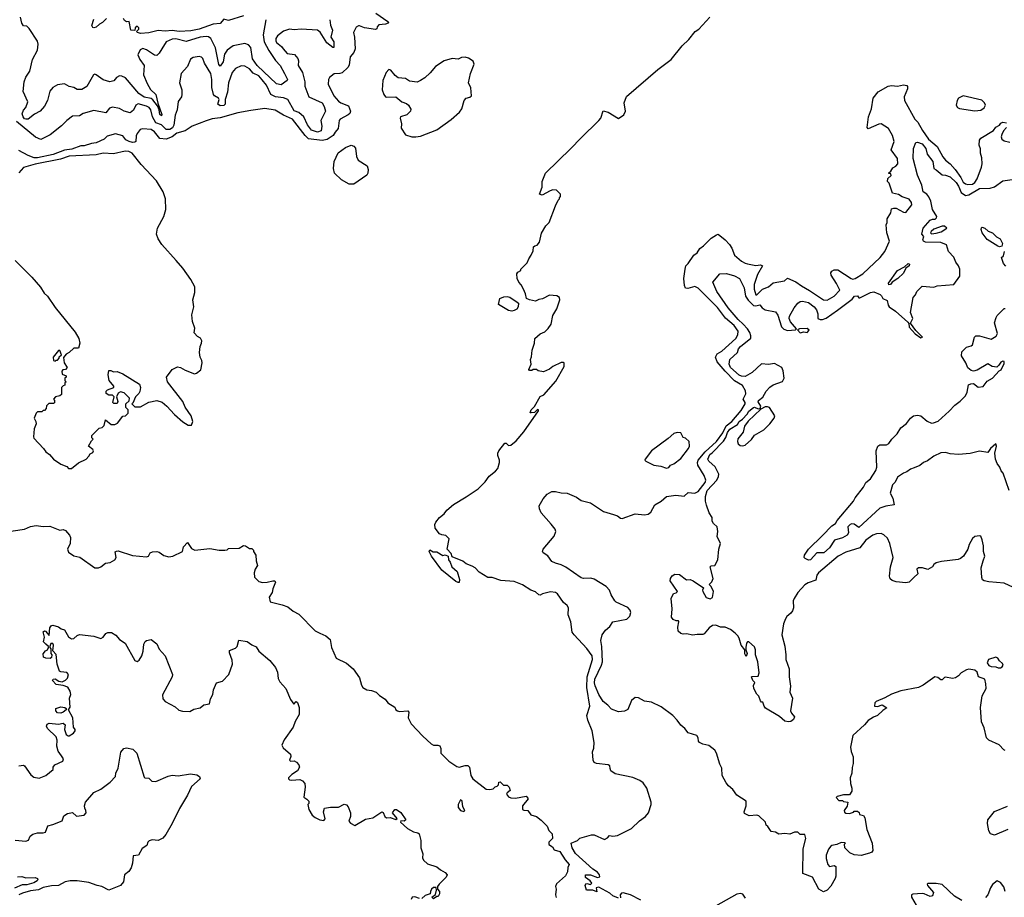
# Model space of a CAD drawing. Extents: x 1690054 to 1842981, y 782881 to 914114.
# Tile 234 of 256: x 1718574 to 1726977, y 850424 to 857915. Entities that reach past the tile are written whole.
import ezdxf

# ---------------------------------------------------------------- set-up
doc = ezdxf.new("R2010")
doc.units = 0

msp = doc.modelspace()

# ---------------------------------------------------------------- linework, layer by layer
at = {"layer": '0CON10XD'}
for points in [[(1721611.8, 857971.7), (1721715, 857900), (1721720, 857895), (1721717.5, 857885), (1721695, 857876.7), (1721638, 857872), (1721623.3, 857855), (1721622.5, 857837.5), (1721608.8, 857831.2), (1721515, 857844.2), (1721475, 857862.9), (1721465, 857863.1), (1721445, 857850.6), (1721422.9, 857805), (1721431.1, 857765), (1721435.5, 857665), (1721425, 857633.8), (1721393.3, 857596.7), (1721385.8, 857525.8), (1721374.4, 857505.6), (1721325, 857462), (1721305, 857454.4), (1721256.2, 857453.8), (1721218.3, 857421.7), (1721208.8, 857405), (1721206, 857365), (1721254.6, 857265), (1721295, 857218.5), (1721314.3, 857205), (1721378.8, 857178.8), (1721395.8, 857135), (1721390, 857115), (1721378, 857102), (1721308.2, 857065), (1721301.2, 857055), (1721290.4, 856985), (1721265, 856955.5), (1721249.6, 856925), (1721198.1, 856891.9), (1721155, 856883.9), (1721039, 856899), (1721011.1, 856925), (1720901.8, 857065), (1720825, 857098.8), (1720755, 857144), (1720665, 857156.3), (1720545, 857139.5)], [(1721219.6, 857915), (1721227.3, 857867.3), (1721243.3, 857825), (1721229.6, 857765), (1721255.9, 857725), (1721255, 857678), (1721245, 857677.5), (1721195, 857716.2), (1721138.6, 857808.6), (1721115, 857826.5), (1720975, 857834.6), (1720915, 857827.1), (1720877.3, 857832.7), (1720824.2, 857815.8), (1720773.9, 857776.1), (1720759.2, 857755), (1720758.2, 857735), (1720765, 857719.4), (1720807.3, 857687.3), (1720821.5, 857665), (1720855, 857626.4), (1720918.9, 857618.9), (1720948.4, 857585), (1720954.3, 857565), (1720950.9, 857525), (1720986.2, 857465), (1721007.1, 857385), (1721007.1, 857347.1), (1721041.4, 857255), (1721154.4, 857205), (1721173.3, 857175), (1721182.9, 857135), (1721142.9, 857055), (1721151.1, 857005), (1721145.7, 856965), (1721114.8, 856954.8), (1721065, 856972.2), (1721028.7, 857018.7), (1720999.5, 857085), (1720955, 857123.8), (1720917.2, 857137.2), (1720862.5, 857235), (1720825, 857249.1), (1720757.1, 857257.1), (1720716.5, 857276.5), (1720679.2, 857355), (1720642, 857402), (1720613.2, 857435), (1720565, 857459.7), (1720535, 857495.3), (1720495, 857517.3), (1720465, 857521.6), (1720415, 857499.6), (1720385.7, 857464.3), (1720355.7, 857375), (1720345.7, 857295), (1720326.5, 857235), (1720326.1, 857195), (1720315, 857181.9), (1720285, 857178.4), (1720263.8, 857195), (1720276.9, 857235), (1720271.4, 857245), (1720235, 857264), (1720227.6, 857275), (1720212.4, 857335), (1720213.5, 857405), (1720205, 857454.2), (1720151.4, 857545), (1720135.7, 857585), (1720125, 857595.6), (1720105, 857600), (1720055, 857592.5), (1720030.9, 857579.1), (1720004.4, 857515), (1719951.7, 857455), (1719938.8, 857375), (1719956.4, 857315), (1719958.5, 857275), (1719954.4, 857255.6), (1719926.7, 857216.7), (1719917.5, 857145), (1719901.1, 857098.9), (1719890, 857015), (1719877.8, 856992.2), (1719855, 856977.2), (1719825, 856978.2), (1719785, 857017.2), (1719734.2, 857035), (1719706, 857086), (1719694.1, 857145), (1719678.5, 857165), (1719655, 857177.9), (1719585, 857196.4), (1719565, 857185.8), (1719546.2, 857143.8), (1719515, 857119.2), (1719464, 857135), (1719425, 857158.2), (1719365, 857168.9), (1719341.1, 857158.9), (1719309.2, 857120.8), (1719205, 857140.9), (1719115, 857115.5), (1719085, 857093.3), (1719025, 857091.4), (1718975, 857055.7), (1718930.1, 857009.9), (1718835, 856931.8), (1718755, 856891.8), (1718708.3, 856911.7), (1718545, 857047.1)], [(1720674.5, 857915), (1720651.1, 857785), (1720660.9, 857725), (1720700.9, 857650.9), (1720757.8, 857567.8), (1720795.3, 857525), (1720832.9, 857455), (1720858, 857405), (1720856.7, 857395), (1720805, 857360), (1720765, 857366.2), (1720600, 857525), (1720559.6, 857579.6), (1720547.2, 857677.2), (1720525, 857700.7), (1720495, 857711.8), (1720395, 857691.8), (1720345, 857654.4), (1720320.7, 857619.3), (1720308.7, 857555), (1720285, 857517.5), (1720272, 857532), (1720245.3, 857675), (1720204.1, 857754.1), (1720185, 857767.7), (1720165, 857771.5), (1720115, 857765.8), (1719995, 857729.4), (1719905, 857751.9), (1719875, 857749.6), (1719823.4, 857726.6), (1719786.2, 857665), (1719765, 857629.2), (1719745, 857610), (1719725, 857612), (1719655, 857658.1), (1719625, 857668.6), (1719601.7, 857658.3), (1719583.2, 857615), (1719597.9, 857575), (1719637, 857525), (1719631.3, 857445), (1719660.2, 857370.2), (1719690.1, 857320.1), (1719735.2, 857275), (1719751.9, 857201.9), (1719787.5, 857105), (1719785, 857092.9), (1719770.6, 857105), (1719763.6, 857145), (1719748.8, 857178.8), (1719710.8, 857230.8), (1719695, 857241.1), (1719635, 857253.8), (1719589.5, 857285), (1719477.3, 857417.3), (1719445, 857432.7), (1719425, 857434.4), (1719399.1, 857420.9), (1719377.9, 857392.1), (1719343.6, 857383.6), (1719285, 857400.5), (1719225, 857444.2), (1719215, 857448.8), (1719203.8, 857445), (1719145.8, 857345), (1719105, 857320), (1719065, 857320), (1719035, 857336.2), (1718995, 857344), (1718955, 857367.5), (1718895, 857358.8), (1718855, 857335.6), (1718830.6, 857305), (1718809.5, 857225), (1718784.6, 857175.4), (1718749.5, 857135), (1718701.2, 857108.8), (1718645, 857067.1), (1718625.4, 857064.6), (1718615, 857069.6), (1718602.5, 857085), (1718595, 857110), (1718606.4, 857143.6), (1718625.9, 857164.1), (1718644.3, 857215), (1718603, 857303), (1718611.5, 857385), (1718626.9, 857425), (1718661.3, 857475), (1718683.8, 857575), (1718725.3, 857655), (1718731.1, 857705), (1718725, 857730.6), (1718655, 857838.8), (1718635, 857858.8), (1718605, 857862.5), (1718590.7, 857885), (1718581.6, 857935)], [(1719314.2, 857925), (1719280.5, 857889.5), (1719255, 857877.5), (1719225, 857852.2), (1719205.4, 857844.6), (1719197.3, 857847.3), (1719190, 857865), (1719205, 857920)], [(1719605, 857797.5), (1719580, 857805), (1719570, 857815), (1719590, 857835), (1719590, 857845), (1719575, 857860), (1719560, 857845), (1719557.5, 857822.5), (1719522.5, 857825), (1719508.3, 857898.3), (1719485, 857897.5), (1719468.3, 857908.3), (1719458.8, 857925)], [(1720485, 857946.7), (1720355, 857906.7), (1720315, 857918.8), (1720285, 857882.5), (1720225, 857875.6), (1720104.7, 857834.7), (1720035, 857818.5), (1719935, 857813.2), (1719875, 857821.8), (1719815, 857818.1), (1719755, 857822.9), (1719675, 857802.9), (1719605, 857797.5)], [(1723685, 850416.7), (1723635, 850436.7), (1723610.7, 850460.7), (1723515, 850511.2), (1723492.5, 850505), (1723498.3, 850471.7), (1723465, 850484), (1723410, 850485), (1723400, 850525), (1723405, 850540), (1723415, 850542.5), (1723445, 850533.3), (1723456.2, 850546.2), (1723442.5, 850565), (1723403.3, 850593.3), (1723403.6, 850616.4), (1723446.1, 850616.1), (1723505, 850592.5), (1723525, 850600), (1723522.5, 850615), (1723505, 850638.8), (1723465.6, 850665.6), (1723318.3, 850798.3), (1723287.5, 850845), (1723280, 850885), (1723335, 850910), (1723355, 850927.5), (1723455, 850957.5), (1723476.4, 850956.4), (1723565, 850917.5), (1723589.3, 850930.7), (1723608.3, 850951.7), (1723635, 850946.7), (1723675, 850951.2), (1723795, 851012), (1723864.5, 851075.5), (1723915, 851112.5), (1723940, 851145), (1723961.9, 851215), (1723962.9, 851235), (1723926, 851355), (1723895, 851400), (1723865, 851420.8), (1723806.4, 851446.4), (1723655, 851479.2), (1723618.8, 851505), (1723612.5, 851522.5), (1723610, 851545), (1723595.8, 851555.8), (1723496.1, 851566.1), (1723477.5, 851575), (1723466.7, 851595), (1723463.3, 851665), (1723473, 851697), (1723476.7, 851745), (1723460, 851845), (1723422, 851935), (1723412.9, 851975), (1723439.4, 852055), (1723414.6, 852215), (1723415.9, 852305), (1723462, 852455), (1723458, 852485), (1723415, 852548.8), (1723304.3, 852664.3), (1723288.3, 852688.3), (1723278, 852775), (1723254.2, 852835), (1723258.6, 852895), (1723245.7, 852915), (1723215, 852941.4), (1723163.8, 853013.8), (1723145, 853026.7), (1723105, 853032.5), (1723036.1, 853013.9), (1723016.4, 853003.6), (1723005, 853006.7), (1722975, 853031.2), (1722935, 853045.7), (1722865, 853092.5), (1722795, 853119.2), (1722679.3, 853129.3), (1722605, 853152.5), (1722570, 853155), (1722495, 853200), (1722460, 853235), (1722435, 853250), (1722385, 853270), (1722355, 853293.3), (1722265, 853330), (1722255, 853360), (1722222.5, 853395), (1722240, 853485), (1722211.7, 853511.7), (1722175, 853516.7), (1722155, 853526.7), (1722120, 853575), (1722118, 853605), (1722126.2, 853625), (1722156.7, 853665), (1722195, 853696.7), (1722220.3, 853729.7), (1722275, 853778), (1722385, 853842.5), (1722485, 853910.6), (1722545, 853971.2), (1722581.7, 854018.3), (1722635, 854060), (1722653.3, 854085), (1722667.5, 854135), (1722667.5, 854155), (1722653.3, 854195), (1722653.6, 854216.4), (1722662.5, 854235), (1722715, 854300), (1722725, 854300), (1722745, 854280), (1722765, 854282.5), (1722809.5, 854320.5), (1722875, 854396.2), (1723002.5, 854575), (1723000, 854585), (1722993, 854587), (1722967, 854563), (1722938.3, 854558.3), (1722930, 854560), (1722937.5, 854585), (1722966.1, 854613.9), (1723015, 854700), (1723045.7, 854714.3), (1723149.3, 854830.7), (1723220, 854955), (1723220, 854985), (1723215, 854990), (1723195, 854987.5), (1723124.1, 854955.9), (1723095, 854932.5), (1723045, 854910), (1722998.3, 854918.3), (1722985, 854930), (1722955, 854930), (1722945, 854920), (1722925, 854920), (1722918.3, 854928.3), (1722940, 854975), (1722932.5, 855015), (1722943, 855037), (1722946.7, 855095), (1722966.7, 855155), (1722968.8, 855195), (1723015, 855232.5), (1723055, 855250), (1723085, 855280), (1723110, 855315), (1723125, 855390), (1723157.5, 855447.5), (1723182.5, 855525), (1723180, 855545), (1723157, 855557), (1723095, 855562.5), (1723035, 855532.5), (1723005, 855527.5), (1722975, 855512.5), (1722925, 855522.5), (1722900, 855535), (1722891.2, 855575), (1722873.6, 855613.6), (1722853, 855653), (1722832.5, 855675), (1722820, 855705), (1722817.5, 855745), (1722825, 855760), (1722850, 855775), (1722850, 855785), (1722905, 855840), (1722917.5, 855875), (1722940, 855905), (1722957, 855943), (1722960, 855975), (1722970, 855985), (1722989.3, 855990.7), (1723010, 856015), (1723028.3, 856091.7), (1723062.5, 856155), (1723092.5, 856185), (1723147.5, 856325), (1723170, 856375), (1723180, 856385), (1723180, 856395), (1723190, 856405), (1723190, 856425), (1723155, 856460), (1723125, 856462.5), (1723100, 856455), (1723031.7, 856418.3), (1723010, 856425), (1723033.3, 856485), (1723033.9, 856533.9), (1723060, 856605), (1723277.8, 856815), (1723361.9, 856905), (1723515.8, 857055), (1723532, 857075), (1723553.8, 857136.2), (1723595, 857126.2), (1723685, 857072.5), (1723728.3, 857101.7), (1723742.5, 857135), (1723731.2, 857205), (1723751.7, 857258.3), (1724019.5, 857490.5), (1724133.3, 857575), (1724227, 857693), (1724283.8, 857745), (1724337.1, 857812.9), (1724368.8, 857835), (1724463.5, 857936.5)], [(1721955, 856914.4), (1721995, 856921.9), (1722134.5, 856975), (1722255, 857062.5), (1722326.7, 857125), (1722347.2, 857155), (1722366, 857225), (1722385, 857244.2), (1722415, 857252.2), (1722430.6, 857265), (1722424.5, 857334.5), (1722403.8, 857375), (1722421.2, 857455), (1722452.5, 857535), (1722445, 857560), (1722405, 857586.7), (1722375, 857593.8), (1722345, 857593.3), (1722315, 857578.8), (1722265.7, 857584.3), (1722195, 857563.3), (1722123.3, 857515), (1722078, 857462), (1722030.2, 857419.8), (1721995.5, 857394.5), (1721965, 857382), (1721900.7, 857390.7), (1721865, 857412.5), (1721805, 857417.5), (1721778.3, 857438.3), (1721740, 857485), (1721725, 857490), (1721702.5, 857465), (1721673.8, 857395), (1721666.7, 857315), (1721681.2, 857275), (1721695, 857257.5), (1721705, 857253.3), (1721785, 857256.7), (1721834, 857214), (1721875, 857200), (1721892.5, 857185), (1721911.7, 857151.7), (1721907.5, 857135), (1721878.3, 857101.7), (1721822.5, 857085), (1721820, 857075), (1721833.3, 857025), (1721828.3, 856988.3), (1721865, 856932.5), (1721920, 856915), (1721955, 856914.4)], [(1723640.5, 853690.5), (1723675, 853681.1), (1723701.4, 853661.4), (1723715, 853658.5), (1723825, 853695.8), (1723905, 853688.8), (1723936.8, 853693.2), (1723959.1, 853710.9), (1723994, 853775), (1724048.8, 853805), (1724095, 853846.2), (1724174.6, 853855.4), (1724245, 853847.1), (1724279.7, 853880.3), (1724335, 853874.8), (1724365, 853886.8), (1724425, 853964.5), (1724430.8, 853985), (1724416, 854025), (1724362.3, 854112.3), (1724358.2, 854135), (1724363.5, 854156.5), (1724424.5, 854225.5), (1724520.3, 854315), (1724575, 854388.5), (1724601.9, 854448.1), (1724651.6, 854485), (1724731.6, 854578.4), (1724764.2, 854635), (1724765, 854647.5), (1724748, 854675), (1724769.5, 854720.5), (1724767.9, 854747.9), (1724742.9, 854792.9), (1724672.9, 854832.9), (1724593.9, 854913.9), (1724527, 854995), (1724511.4, 855035), (1724526.4, 855063.6), (1724565, 855085.2), (1724686.1, 855195), (1724702.4, 855225), (1724705.5, 855255), (1724672, 855305), (1724596.4, 855366.4), (1724528, 855458), (1724365, 855622), (1724335, 855636.5), (1724275, 855620), (1724254.7, 855624.7), (1724246.5, 855645), (1724242.1, 855705), (1724252.6, 855785), (1724258.2, 855815), (1724279.7, 855835), (1724328.3, 855905), (1724355, 855926.2), (1724378.6, 855961.4), (1724410.6, 855985), (1724475, 856050), (1724520.2, 856079.8), (1724535, 856083.2), (1724595.7, 856035.7), (1724632.8, 855995), (1724651.6, 855965), (1724675, 855904.2), (1724733.8, 855855), (1724765, 855836), (1724785, 855831.2), (1724855, 855816.2), (1724895, 855823.3), (1724912.5, 855815), (1724869.3, 855740.7), (1724843.1, 855655), (1724840.9, 855615), (1724855, 855565.8), (1724865, 855565.6), (1724912.2, 855615), (1724964.7, 855635.3), (1725005, 855668.1), (1725100, 855685), (1725125, 855710), (1725197.4, 855677.4), (1725245, 855642.7), (1725315, 855603.8), (1725433.3, 855525), (1725465, 855521.2), (1725523.3, 855555), (1725572, 855605), (1725545, 855662), (1725498.1, 855735), (1725496.8, 855753.2), (1725505, 855769.2), (1725525, 855779.2), (1725555, 855778.6), (1725670.8, 855705), (1725685, 855700.9), (1725703.3, 855705), (1725770, 855745), (1725918.5, 855885), (1725958.5, 855935), (1725996, 856025), (1725973.3, 856095), (1725967.5, 856165), (1725977.5, 856185), (1725977.5, 856215), (1726007.5, 856265), (1726015, 856300), (1726035, 856307.5), (1726055, 856306.2), (1726115, 856272.5), (1726135, 856270), (1726186.2, 856335), (1726183.3, 856355), (1726165, 856382.5), (1726105, 856404), (1726072.9, 856422.9), (1726022.5, 856435), (1725995, 856520), (1725980, 856535), (1725981.7, 856558.3), (1726010, 856585), (1726008.3, 856598.3), (1725991.7, 856601.7), (1725991.7, 856608.3), (1726008.3, 856621.7), (1726025, 856650), (1726050, 856665), (1726067.5, 856685), (1726065, 856730), (1726012.5, 856805), (1726037.5, 856875), (1726022.5, 856925), (1725987.5, 856985), (1725925, 857026.7), (1725905, 857023.3), (1725815, 856983.3), (1725807.5, 856995), (1725818.5, 857085), (1725843.3, 857155), (1725857.7, 857245), (1725901.1, 857298.9), (1725985, 857346.7), (1726014.3, 857354.3), (1726065, 857348), (1726115, 857358), (1726144.1, 857354.1), (1726150, 857345), (1726149.2, 857325), (1726121.6, 857255), (1726124.8, 857225), (1726213.4, 857065), (1726239.4, 857039.4), (1726279.4, 856969.4), (1726330, 856895), (1726405, 856831.1), (1726452.9, 856742.9), (1726475.6, 856715), (1726515, 856684.8), (1726556.2, 856636.2), (1726606.7, 856566.7), (1726625, 856529.2), (1726645, 856512.9), (1726665, 856509.2), (1726705, 856510.8), (1726725, 856525.9), (1726745, 856555.9), (1726782.6, 856655), (1726787.8, 856685), (1726784.6, 856735.4), (1726774.9, 856775), (1726773.6, 856813.6), (1726761.3, 856845), (1726764.2, 856885.8), (1726775, 856904.3), (1726885, 856968.6), (1726903.3, 856996.7), (1726935, 857014.5), (1726947.7, 857032.3), (1726965, 857041.5), (1726994.6, 857034.6)], [(1726725, 857136), (1726775, 857144), (1726805, 857163.8), (1726815.5, 857184.5), (1726808.9, 857205), (1726785, 857226.7), (1726625, 857263.8), (1726586.7, 857245), (1726573.8, 857225), (1726566.7, 857185), (1726576.1, 857166.1), (1726595, 857156.2), (1726725, 857136)], [(1720545, 857139.5), (1720435, 857118.5), (1720285, 857077.6), (1720215, 857068.8), (1720165, 857052.6), (1720045, 857005.8), (1719985, 856964.8), (1719915, 856947.1), (1719875.4, 856914.6), (1719825, 856895.9), (1719770.9, 856900.9), (1719725, 856956.9), (1719695, 856978.2), (1719625, 856984.7), (1719602.3, 856977.7), (1719576.6, 856943.4), (1719567.2, 856922.8), (1719564.1, 856875.9), (1719555, 856868.7), (1719535, 856867.2), (1719509.2, 856875), (1719480.7, 856890.7), (1719454.4, 856924.4), (1719390.3, 856939.7), (1719319.1, 856920.9), (1719295, 856894.5), (1719225, 856863.6), (1719185, 856858.8), (1719125, 856839), (1719095, 856839), (1719019.4, 856810.6), (1718955, 856800.5), (1718858.2, 856765), (1718725.4, 856735.4), (1718696.2, 856736.2), (1718645, 856754.3), (1718565, 856799.2)], [(1726995.7, 856994.3), (1726969.4, 856965), (1726955.4, 856935), (1726951.2, 856915), (1726956.3, 856896.3), (1726975, 856882.2), (1727025, 856870)], [(1719015, 854083.3), (1719075, 854131.2), (1719140, 854165), (1719165, 854190), (1719175, 854210), (1719198.3, 854221.7), (1719202.5, 854235), (1719197.5, 854245), (1719160, 854275), (1719185, 854320), (1719200, 854335), (1719190, 854345), (1719190, 854365), (1719250.7, 854429.3), (1719277, 854433), (1719295, 854450), (1719305, 854500), (1719355, 854460), (1719385, 854460), (1719408.3, 854471.7), (1719455, 854530), (1719477, 854533), (1719500, 854555), (1719500, 854585), (1719480, 854605), (1719480, 854635), (1719508.3, 854661.7), (1719510, 854685), (1719465, 854730), (1719435, 854737.5), (1719413.6, 854726.4), (1719400, 854695), (1719412.5, 854655), (1719405, 854640), (1719395, 854637.5), (1719378.3, 854638.3), (1719368.3, 854648.3), (1719380, 854695), (1719365, 854710), (1719335, 854710), (1719312.5, 854725), (1719312.5, 854745), (1719323.6, 854756.4), (1719377.5, 854775), (1719377, 854787), (1719337.5, 854835), (1719327.5, 854885), (1719335, 854920), (1719351.7, 854921.7), (1719375, 854910), (1719405, 854912.5), (1719455, 854892.5), (1719596, 854805), (1719606, 854775), (1719597.7, 854742.3), (1719590, 854725), (1719562.5, 854695), (1719538.3, 854641.7), (1719530, 854635), (1719555, 854610), (1719605, 854610), (1719675, 854650), (1719745, 854665.6), (1719790.6, 854650.6), (1719829.2, 854615), (1719895, 854544.5), (1719965, 854482), (1720010, 854455), (1720040, 854455), (1720050, 854485), (1720036.7, 854535), (1719986.4, 854606.4), (1719965.8, 854655.8), (1719833.9, 854823.9), (1719826.7, 854865), (1719875, 854930), (1719919.3, 854950.7), (1719945.9, 854945.9), (1719985, 854923.3), (1720065, 854892.5), (1720081.7, 854898.3), (1720120, 854925), (1720130, 854985), (1720127.5, 855005), (1720113, 855033), (1720107.5, 855075), (1720112.5, 855125), (1720126.4, 855153.6), (1720127.5, 855175), (1720116.4, 855196.4), (1720090, 855210), (1720063, 855243), (1720067, 855283), (1720048.3, 855338.3), (1720042.5, 855395), (1720060, 855465), (1720050, 855525), (1720067.5, 855585), (1720067.5, 855635), (1720035, 855696), (1719965.4, 855795), (1719908.3, 855858.3), (1719785.6, 855995.6), (1719754.7, 856045), (1719742, 856085), (1719748.9, 856135), (1719803.8, 856235), (1719820.6, 856295), (1719817.5, 856385), (1719797.6, 856445), (1719740.5, 856540.5), (1719609.2, 856679.2), (1719532.7, 856775), (1719505, 856789.4), (1719475, 856791.9), (1719375, 856770.2), (1719285, 856774.4), (1719225, 856760.4), (1718995, 856751), (1718922.9, 856725), (1718705, 856682.8), (1718605, 856654), (1718565, 856608.9)], [(1721385, 856510), (1721318.9, 856548.9), (1721258.9, 856605), (1721251.7, 856645), (1721257.6, 856705), (1721292.6, 856777.4), (1721355.2, 856824.8), (1721402.8, 856842.8), (1721425, 856835.4), (1721438.7, 856818.7), (1721448.5, 856748.5), (1721461.5, 856715), (1721537.9, 856667.9), (1721547.5, 856637.5), (1721545.2, 856605), (1721535, 856588.8), (1721425, 856512), (1721385, 856510)], [(1727055, 853068.1), (1726975, 853106.6), (1726845, 853116.1), (1726805, 853125.2), (1726790.2, 853135), (1726783.9, 853155), (1726780.5, 853235), (1726795, 853296.2), (1726811.4, 853335), (1726797.8, 853375), (1726798.9, 853425), (1726786.4, 853476.4), (1726775, 853506.7), (1726765, 853510), (1726725, 853502.5), (1726705, 853487.5), (1726678, 853435), (1726665.8, 853395), (1726628.1, 853335), (1726604.2, 853315), (1726583.1, 853306.9), (1726439.3, 853290.8), (1726395, 853278.8), (1726374.6, 853265.4), (1726365, 853243.8), (1726325, 853222), (1726277.2, 853237.2), (1726244.1, 853235.9), (1726231.5, 853225), (1726239.2, 853185), (1726203.6, 853155), (1726165.4, 853115), (1726135, 853107.6), (1726055, 853117.3), (1726019.3, 853129.3), (1726002.1, 853142.1), (1725997.5, 853165), (1726004.3, 853245), (1726028.1, 853325), (1726000.8, 853445), (1725979.1, 853489.1), (1725948.8, 853518.8), (1725925, 853528.8), (1725885, 853525.8), (1725855, 853514), (1725795, 853471.4), (1725743.3, 853406.7), (1725625, 853370.8), (1725558.1, 853335), (1725391.1, 853195), (1725377.3, 853175), (1725369.5, 853130.5), (1725302.2, 853107.8), (1725275, 853090.5), (1725213.6, 853025), (1725182.5, 852975), (1725175.6, 852955), (1725177.5, 852895), (1725170.2, 852869.8), (1725155, 852848.6), (1725120.4, 852819.6), (1725109.6, 852800.4), (1725092.9, 852757.1), (1725077.8, 852665), (1725103.2, 852566.8), (1725112.5, 852495), (1725111.1, 852455), (1725140, 852375), (1725139.4, 852305), (1725151.4, 852225), (1725147.5, 852175), (1725170, 852125), (1725151.4, 852015), (1725159.2, 851995), (1725187.5, 851965), (1725178, 851942), (1725154.4, 851925.6), (1725135, 851922.5), (1725105, 851928.8), (1725057.3, 851967.3), (1724939.1, 852039.1), (1724926.2, 852055), (1724915, 852090), (1724905, 852090), (1724895, 852100), (1724880.7, 852140.7), (1724865, 852157.5), (1724840, 852205), (1724837, 852233), (1724846.4, 852256.4), (1724830, 852275), (1724820, 852305), (1724825, 852310), (1724875, 852312.5), (1724885, 852340), (1724872.5, 852435), (1724852.9, 852495), (1724852.2, 852535), (1724845, 852560.8), (1724795, 852603.3), (1724785, 852603.3), (1724776.1, 852593.9), (1724770, 852555), (1724770, 852535), (1724782.5, 852505), (1724775, 852480), (1724761.7, 852501.7), (1724762.5, 852535), (1724730, 852575), (1724714.4, 852635), (1724703.1, 852655), (1724680, 852680), (1724638.8, 852708.8), (1724595, 852729.5), (1724555, 852730.4), (1724515, 852746.2), (1724485, 852743.8), (1724456.7, 852725), (1724415, 852672.5), (1724403.6, 852666.4), (1724355, 852668.6), (1724315, 852661.9), (1724268.3, 852671.7), (1724235, 852670), (1724215, 852676.9), (1724192.5, 852695), (1724189.3, 852730.7), (1724200, 852775), (1724195, 852782.5), (1724175, 852782.5), (1724150, 852795), (1724137.5, 852815), (1724142.5, 852885), (1724132.5, 852975), (1724153.6, 853016.4), (1724177, 853023), (1724187.5, 853035), (1724126.2, 853125), (1724128.6, 853145), (1724142, 853168), (1724165, 853181.9), (1724205, 853180.6), (1724263.8, 853135), (1724294.4, 853135.6), (1724320.8, 853125), (1724410, 853065), (1724401.2, 853045), (1724403.1, 853035), (1724432.6, 852982.6), (1724465, 852972.9), (1724486.9, 852983.1), (1724493.6, 853035), (1724476, 853076), (1724457.5, 853095), (1724481.9, 853118.1), (1724491.9, 853145), (1724467.5, 853245), (1724475, 853252.5), (1724505, 853257.5), (1724531.2, 853305), (1724540, 853395), (1724553.9, 853443.9), (1724527.5, 853505), (1724532.5, 853545), (1724527.5, 853585), (1724493.6, 853613.6), (1724483.6, 853633.6), (1724483.8, 853665), (1724458.8, 853705), (1724435, 853770), (1724426.2, 853805), (1724425.6, 853845), (1724441.9, 853895), (1724521.9, 853985), (1724538.8, 854015), (1724540.9, 854035), (1724508, 854098), (1724455, 854148), (1724447.1, 854165), (1724463.9, 854205), (1724483.2, 854216.8), (1724581.6, 854318.4), (1724601.2, 854348.8), (1724615, 854391.8), (1724635, 854419.8), (1724699.8, 854460.2), (1724715, 854486.2), (1724741.6, 854505), (1724781, 854549), (1724795, 854574.3), (1724835, 854604), (1724845, 854608), (1724875, 854592.5), (1724892.5, 854597.5), (1724897.5, 854615), (1724875, 854653.3), (1724880, 854665), (1724915, 854692.5), (1724945, 854743.1), (1724975, 854779.4), (1725005, 854798.9), (1725084.1, 854825.9), (1725096.9, 854855), (1725089.1, 854919.1), (1725077.5, 854945), (1725015, 854981.5), (1724965, 854971.5), (1724905, 854976.4), (1724825.7, 854904.3), (1724765, 854869.8), (1724735, 854872.5), (1724715, 854881.5), (1724641.1, 854945), (1724629.2, 854975), (1724632.9, 855015), (1724700, 855075), (1724709.2, 855105), (1724725, 855124.5), (1724813.6, 855196.4), (1724814.7, 855215.3), (1724804.2, 855245), (1724785, 855275.7), (1724748.4, 855315), (1724705, 855355.3), (1724619.3, 855455), (1724522.5, 855595), (1724489.2, 855675), (1724547.5, 855745), (1724605, 855749.2), (1724675, 855729.4), (1724717.5, 855705), (1724755.8, 855625.8), (1724768.7, 855555), (1724790.2, 855520.2), (1724836.7, 855476.7), (1724855, 855473.4), (1724890.2, 855480.2), (1724909.2, 855455), (1724935, 855437.9), (1725025, 855420), (1725044, 855394), (1725075, 855292), (1725095, 855272.2), (1725125, 855263.1), (1725195, 855268.8), (1725203.3, 855275), (1725153.1, 855335), (1725141.1, 855365), (1725143.5, 855385), (1725184.1, 855455.9), (1725215, 855495.6), (1725235, 855510.6), (1725255, 855513.1), (1725305, 855501.8), (1725352.9, 855465), (1725375, 855437.5), (1725385.3, 855405), (1725386.7, 855365), (1725404.7, 855354.7), (1725425, 855354.7), (1725455, 855367.1), (1725554, 855436), (1725679.3, 855530.7), (1725697.5, 855555), (1725725, 855556.7), (1725735, 855540), (1725745, 855540), (1725835, 855587.5), (1725862.4, 855592.4), (1725918.2, 855568.2), (1725928.9, 855558.9), (1725939.4, 855535), (1725977.3, 855517.3), (1725985, 855479.2), (1725994.1, 855465), (1726048.4, 855428.4), (1726153.2, 855333.2), (1726161.7, 855321.7), (1726165, 855290.8), (1726215, 855232.9), (1726265, 855200), (1726277.5, 855205), (1726221.4, 855261.4), (1726177.5, 855325), (1726196.4, 855363.6), (1726177.5, 855415), (1726200, 855545), (1726220, 855565), (1726230, 855595), (1726275, 855640), (1726375, 855632.5), (1726405, 855642.5), (1726545, 855653.8), (1726596.7, 855725), (1726596.7, 855785), (1726586.7, 855815), (1726562.5, 855845), (1726545, 855887.5), (1726500, 855935), (1726483, 855993), (1726435, 856014), (1726305, 856016.7), (1726287.5, 856025), (1726282.5, 856035), (1726290, 856065), (1726273.8, 856085), (1726285, 856136), (1726345, 856202.9), (1726365, 856213.6), (1726386.4, 856213.6), (1726398.2, 856225), (1726399.5, 856235), (1726363.8, 856293.8), (1726350.3, 856365), (1726332.8, 856402.8), (1726315, 856424.8), (1726284, 856445), (1726273.1, 856503.1), (1726235, 856589.2), (1726199.2, 856730.8), (1726202.1, 856815), (1726223, 856867), (1726235, 856869.5), (1726275, 856854.5), (1726308.1, 856815), (1726317.3, 856767.3), (1726365.6, 856705), (1726374.2, 856644.2), (1726395, 856634), (1726445, 856590.8), (1726475, 856587.1), (1726515, 856572.2), (1726565, 856525.4), (1726585.6, 856495), (1726609.5, 856439.5), (1726645, 856414.7), (1726675, 856419.7), (1726765, 856474.4), (1726855, 856477.9), (1726892.9, 856487.1), (1726965, 856538.5), (1727045, 856550.8)], [(1726355, 856087.5), (1726395, 856092.9), (1726438, 856105), (1726485.9, 856135.9), (1726465, 856151.2), (1726445, 856152.9), (1726375, 856127.1), (1726352.3, 856107.7), (1726347.5, 856095), (1726355, 856087.5)], [(1726935, 855977.1), (1726921.2, 855981.2), (1726829.2, 856039.2), (1726788.6, 856095), (1726779.2, 856125), (1726780.8, 856139.2), (1726786.7, 856143.3), (1726811.2, 856135), (1726840.3, 856110.3), (1726875, 856095.5), (1726911.1, 856061.1), (1726940, 856045), (1726962.1, 856005), (1726955, 855981.1), (1726935, 855977.1)], [(1726989.8, 855809.8), (1726969.5, 855835), (1726952.5, 855885), (1726970.7, 855899.3), (1726979.6, 855935)], [(1718535, 855858.6), (1718676.1, 855716.1), (1718751.4, 855631.4), (1718781.7, 855581.7), (1718810.5, 855555), (1718875, 855457.5), (1719046.7, 855246.7), (1719079.2, 855195), (1719086.7, 855155), (1719075, 855110), (1719035, 855112.5), (1718996.4, 855073.6), (1718970.7, 855059.3), (1718948.3, 855031.7), (1718952.5, 854985), (1718980, 854945), (1718965, 854930), (1718943, 854927), (1718932.5, 854915), (1718935, 854890), (1718970, 854875), (1718970, 854865), (1718960, 854855), (1718960, 854835), (1718970, 854825), (1718960, 854815), (1718960, 854795), (1718945, 854790), (1718930, 854775), (1718930, 854715), (1718917, 854703), (1718880, 854695), (1718862.5, 854675), (1718870, 854665), (1718870, 854645), (1718861.7, 854638.3), (1718821.7, 854638.3), (1718801.7, 854618.3), (1718800, 854595), (1718785, 854580), (1718775, 854580), (1718761.7, 854568.3), (1718725, 854567.5), (1718715, 854557.5), (1718696.7, 854515), (1718712.5, 854485), (1718713.3, 854465), (1718697, 854423), (1718690, 854355), (1718695, 854342.5), (1718776.7, 854255), (1718797.5, 854225), (1718827.5, 854205), (1718862.5, 854165), (1718925, 854120), (1718975, 854102.5), (1718990, 854085), (1719015, 854083.3)], [(1725991.7, 855651.7), (1725987.5, 855665), (1726065, 855774), (1726123.8, 855806.2), (1726155, 855832.5), (1726168.3, 855828.3), (1726165.9, 855814.1), (1726136.7, 855793.3), (1726115, 855750), (1726066.7, 855705), (1726020, 855675), (1726005, 855653.3), (1725991.7, 855651.7)], [(1722775, 855427.5), (1722745, 855432.5), (1722660, 855485), (1722670, 855535), (1722705, 855550), (1722735, 855551.2), (1722755.9, 855545.9), (1722820, 855505), (1722830, 855495), (1722827.5, 855465), (1722816.4, 855443.6), (1722795, 855432.5), (1722775, 855427.5)], [(1727018.1, 853895), (1726966.8, 854045), (1726949.1, 854065), (1726939.7, 854095), (1726916.4, 854126.4), (1726900.9, 854165), (1726894.6, 854215.4), (1726909.4, 854275), (1726905.8, 854295.8), (1726860, 854255), (1726835, 854221.1), (1726765, 854232.1), (1726685, 854211.1), (1726585, 854202.9), (1726515, 854207.9), (1726475, 854220.6), (1726435, 854217.2), (1726375, 854190.2), (1726321.7, 854148.3), (1726285.9, 854134.1), (1726255, 854108.4), (1726208.8, 854091.2), (1726175, 854077.3), (1726145, 854055.4), (1726115, 854045.7), (1726065, 854009.5), (1726045, 853968.2), (1726022.3, 853945), (1726001.3, 853875), (1726025, 853830.6), (1726036.3, 853773.7), (1725966.9, 853763.1), (1725915, 853746.7), (1725735, 853579.2), (1725695, 853610), (1725675, 853611.9), (1725661.2, 853605), (1725642, 853585), (1725647.1, 853535), (1725636, 853515), (1725595, 853492.9), (1725527.7, 853472.3), (1725484.3, 853405.7), (1725437.5, 853365), (1725376.4, 853363.6), (1725323.3, 853305), (1725305, 853301.4), (1725277.5, 853315), (1725270, 853325), (1725272.5, 853345), (1725304.4, 853395), (1725425, 853512.5), (1725505, 853593.6), (1725535.8, 853614.2), (1725550.5, 853639.5), (1725688.8, 853805), (1725704, 853835), (1725774.3, 853925.7), (1725796.2, 853965), (1725834.4, 853995.6), (1725881.7, 854068.3), (1725890, 854095), (1725882.6, 854235), (1725897.6, 854275), (1725915, 854286.2), (1725972.7, 854287.3), (1725992.3, 854297.7), (1726018.1, 854335), (1726061.3, 854378.7), (1726095, 854431.5), (1726142.7, 854467.3), (1726175.5, 854515), (1726202.9, 854535), (1726235, 854539.2), (1726264, 854535), (1726317.9, 854487.9), (1726355, 854472.2), (1726373.2, 854473.2), (1726411.7, 854488.3), (1726507.3, 854572.7), (1726555.3, 854625), (1726601.3, 854658.7), (1726645.1, 854704.9), (1726658.4, 854735), (1726671.4, 854798.6), (1726691.9, 854808.1), (1726715, 854810), (1726755, 854779.1), (1726795, 854782.7), (1726830, 854830), (1726876.5, 854855), (1726932.9, 854917.1), (1726948.8, 854925), (1726975, 854980), (1726975, 854997.5), (1726965, 855000), (1726947, 854993), (1726930, 854965), (1726911.7, 854948.3), (1726874.1, 854954.1), (1726835, 854977.5), (1726745, 854924.2), (1726715, 854916), (1726695, 854920), (1726664.2, 854944.2), (1726647.4, 854987.4), (1726610, 855045), (1726615, 855080), (1726655, 855120), (1726695, 855130), (1726705, 855140), (1726722.5, 855205), (1726733, 855217), (1726765, 855216.7), (1726865, 855187.1), (1726908, 855215), (1726918.1, 855235), (1726893.3, 855326.7), (1726908.3, 855371.7), (1726915, 855390), (1726975, 855450), (1726985, 855450)], [(1725235, 855241.9), (1725265, 855252), (1725295, 855243.8), (1725310, 855265), (1725295, 855278.6), (1725230, 855275), (1725213, 855267), (1725235, 855241.9)], [(1718875, 855000), (1718885, 855010), (1718895, 855010), (1718910, 855025), (1718911.7, 855038.3), (1718930, 855055), (1718915, 855090), (1718905, 855090), (1718860, 855035), (1718862.5, 855005), (1718875, 855000)], [(1724745, 854277.1), (1724765, 854282.2), (1724818, 854332), (1724845, 854369.4), (1724924.2, 854415), (1724975.4, 854464.6), (1725011.2, 854515), (1725018.8, 854535), (1724974.1, 854604.1), (1724955, 854611.2), (1724935, 854609.2), (1724900, 854590), (1724790.7, 854489.3), (1724758.1, 854445), (1724748.9, 854395), (1724702.7, 854337.3), (1724698.8, 854315), (1724704.6, 854294.6), (1724721.2, 854281.2), (1724745, 854277.1)], [(1724095, 854087.5), (1724115, 854092.5), (1724128.8, 854111.2), (1724156.2, 854125), (1724215, 854170.8), (1724281.2, 854255), (1724290, 854275), (1724287.5, 854315), (1724255, 854342.5), (1724235, 854350), (1724215, 854387.5), (1724185, 854390), (1724155, 854382.5), (1724108.8, 854341.2), (1723965, 854233.8), (1723912, 854165), (1723910, 854155), (1723917.7, 854147.7), (1723985, 854112), (1724044.1, 854104.1), (1724095, 854087.5)], [(1726985, 851677.5), (1726972.1, 851682.1), (1726933.3, 851725), (1726845, 851764.2), (1726824.6, 851784.6), (1726805, 851870), (1726780.8, 851920.8), (1726773.3, 852045), (1726787.4, 852142.6), (1726823.3, 852205), (1726820, 852245), (1726810, 852285), (1726756.7, 852305), (1726745.7, 852345.7), (1726725, 852363.3), (1726675, 852370), (1726655, 852366.2), (1726609.5, 852340.5), (1726585.6, 852314.4), (1726561.2, 852298.8), (1726535, 852292), (1726475, 852302.5), (1726465, 852300), (1726445, 852280), (1726435, 852280), (1726410.7, 852300.7), (1726385, 852306.7), (1726283.8, 852235), (1726245, 852215.8), (1726094.3, 852185.7), (1726015, 852157.5), (1725958, 852128), (1725882.5, 852095), (1725872.5, 852085), (1725870, 852055), (1725895, 852053.3), (1725935, 852066.7), (1725975, 852042.5), (1725940.4, 852019.6), (1725895, 851974.7), (1725859.3, 851960.7), (1725815, 851933.2), (1725784, 851895), (1725684.9, 851805.1), (1725663.8, 851705), (1725668.8, 851668.8), (1725685.5, 851624.5), (1725685.8, 851565), (1725677, 851533), (1725676.7, 851485), (1725660, 851445), (1725663.3, 851395), (1725676, 851355), (1725675, 851330), (1725655, 851300), (1725605, 851300), (1725550, 851285), (1725542.5, 851275), (1725565, 851250), (1725595, 851250), (1725603, 851243), (1725640, 851235), (1725637, 851203), (1725610, 851165), (1725611.7, 851151.7), (1725623, 851143), (1725655, 851140), (1725688.3, 851151.7), (1725695, 851160), (1725725, 851160), (1725738.3, 851148.3), (1725741.7, 851131.7), (1725775, 851122.5), (1725785, 851102.5), (1725803.8, 851003.8), (1725848.4, 850885), (1725854, 850825), (1725845, 850808.5), (1725825, 850800.8), (1725755, 850780.4), (1725695, 850786.8), (1725659.2, 850805), (1725616.2, 850845), (1725612.5, 850877.5), (1725620, 850885), (1725615, 850890), (1725585, 850892.5), (1725546.4, 850873.6), (1725505, 850867.1), (1725495, 850860), (1725477.1, 850835), (1725456.7, 850785), (1725456.5, 850755), (1725470.8, 850705), (1725485, 850686.7), (1725525, 850696.7), (1725537.7, 850687.7), (1725539.4, 850605), (1725534.4, 850585), (1725495, 850519.4), (1725465, 850483.8), (1725435, 850471.2), (1725393.4, 850493.4), (1725340.9, 850595), (1725256.8, 850626.8), (1725261.5, 850838.5), (1725282, 850925), (1725275, 850960), (1725235, 850960), (1725215, 850980), (1725185, 850980), (1725146.7, 850963.3), (1725105, 850968), (1725053.6, 850963.6), (1725025, 850980), (1724987, 850987), (1724958, 851028), (1724945, 851040), (1724937.5, 851065), (1724880.7, 851120.7), (1724865.7, 851125.7), (1724798.9, 851118.9), (1724760, 851140), (1724756.8, 851155), (1724774.3, 851205), (1724773.7, 851243.7), (1724693.8, 851295), (1724659.1, 851345), (1724622.8, 851375), (1724601.6, 851401.6), (1724569.3, 851465), (1724566.1, 851525), (1724549.4, 851559.4), (1724520.9, 851655), (1724505, 851678.9), (1724455, 851720.6), (1724405, 851730), (1724376.7, 851745), (1724366.1, 851756.1), (1724363.3, 851785), (1724351.2, 851805), (1724278.1, 851828.1), (1724251.2, 851865), (1724215, 851893.8), (1724185.6, 851935.6), (1724146.4, 851976.4), (1724048.8, 852048.8), (1723965, 852091.1), (1723905, 852098), (1723855, 852127.5), (1723825, 852128.8), (1723795.9, 852104.1), (1723765, 852027.5), (1723735, 852012.5), (1723685, 852006.7), (1723625, 852030), (1723593.3, 852065), (1723554.2, 852095), (1723515, 852155.6), (1723485, 852230), (1723479.3, 852255), (1723482.6, 852285), (1723539, 852405), (1723547.3, 852435), (1723542.7, 852565), (1723534.5, 852615.5), (1723546, 852665), (1723574.2, 852705), (1723609.2, 852735), (1723635, 852774), (1723755, 852799.4), (1723781.1, 852825), (1723789.6, 852855), (1723784.4, 852875), (1723765, 852896.9), (1723665, 852944.2), (1723653.8, 852955), (1723622.9, 853005), (1723606.4, 853046.4), (1723578.3, 853078.3), (1723475, 853140.8), (1723448.8, 853148.8), (1723385, 853144.3), (1723365, 853152), (1723235, 853240.6), (1723195, 853262), (1723145, 853276), (1723115, 853291.2), (1723079.7, 853339.7), (1723040, 853365), (1723036, 853376), (1723041.8, 853395), (1723134.2, 853505.8), (1723149.3, 853545), (1723142.4, 853565), (1723109.7, 853609.7), (1723025, 853706.7), (1723010.2, 853740.2), (1723007.9, 853765), (1723041.6, 853825), (1723075.6, 853864.4), (1723115, 853887.7), (1723145, 853889.1), (1723193.9, 853876.1), (1723245, 853874.4), (1723325, 853838.7), (1723365, 853810.7), (1723445, 853790), (1723555, 853716.7), (1723640.5, 853690.5)], [(1718440.7, 853539.3), (1718615, 853567.1), (1718665, 853590), (1718715, 853597.5), (1718775, 853590), (1718830.8, 853590.8), (1718915, 853556.5), (1718945, 853562.7), (1718965, 853555.7), (1719000, 853515), (1719006, 853495), (1719004, 853445), (1718982, 853395), (1718990.9, 853370.9), (1719035, 853338.8), (1719086.1, 853326.1), (1719215, 853237.5), (1719245, 853236.7), (1719265, 853243.8), (1719305, 853276.7), (1719345, 853282.5), (1719385, 853303.8), (1719396, 853325), (1719388.3, 853371.7), (1719400.7, 853379.3), (1719415, 853380), (1719535, 853342), (1719655, 853330), (1719673, 853337), (1719687, 853363), (1719706.2, 853373.8), (1719745, 853375.8), (1719765, 853369.2), (1719805, 853341.4), (1719845, 853329.2), (1719880, 853335), (1719963, 853377), (1719972, 853415), (1720005, 853452.5), (1720041.1, 853401.1), (1720068.3, 853388.3), (1720195, 853402.5), (1720275, 853387.5), (1720325, 853387.5), (1720345, 853390), (1720355, 853400), (1720447, 853403), (1720485, 853427.5), (1720500, 853425), (1720535, 853400), (1720555, 853400), (1720568.3, 853388.3), (1720570, 853375), (1720590, 853345), (1720592.5, 853295), (1720602.5, 853255), (1720582.5, 853225), (1720573.3, 853195), (1720577, 853157), (1720615, 853120), (1720645, 853110), (1720685, 853113.3), (1720735, 853126.7), (1720750, 853125), (1720757.5, 853115), (1720733, 853057), (1720727.5, 853025), (1720703.6, 852986.4), (1720712.5, 852945), (1720815, 852921.9), (1720862.1, 852902.1), (1720907, 852867), (1720955, 852840), (1721095, 852698.8), (1721135, 852679.2)], [(1722315, 853110), (1722295, 853120), (1722175, 853215.8), (1722088.8, 853335), (1722067.5, 853375), (1722075, 853390), (1722103, 853373), (1722135, 853372.5), (1722185, 853342.5), (1722205, 853347.5), (1722230, 853335), (1722232.5, 853305), (1722247.5, 853285), (1722262.5, 853245), (1722306.7, 853205), (1722326.1, 853136.1), (1722325, 853112.5), (1722315, 853110)], [(1718565, 851546.2), (1718605, 851551.2), (1718615, 851546.7), (1718668.3, 851468.3), (1718695, 851450), (1718739.5, 851440.5), (1718797.3, 851462.7), (1718860, 851515), (1718860, 851535), (1718872.5, 851555), (1718942.7, 851587.3), (1718947.3, 851605), (1718931.6, 851631.6), (1718902, 851672), (1718890.6, 851715), (1718892.9, 851765), (1718884, 851794), (1718810, 851865), (1718802, 851885), (1718808, 851902), (1718825, 851909.2), (1718905, 851902), (1718945, 851910), (1718961.2, 851895), (1718957, 851857), (1718970, 851815), (1718987, 851803), (1718995, 851802.5), (1719033.6, 851826.4), (1719047.5, 851845), (1719047.5, 851855), (1719033.3, 851875), (1719025.7, 851955.7), (1718990, 852025), (1719003, 852047), (1719000, 852125), (1719008.8, 852155), (1719003.3, 852185), (1718985, 852217.5), (1718945, 852233.3), (1718885, 852241.2), (1718852.5, 852275), (1718860, 852285), (1718875, 852290), (1718908.3, 852268.3), (1718936.4, 852263.6), (1718965, 852277.5), (1718982.5, 852295), (1718990, 852325), (1718975, 852342.5), (1718925, 852347.5), (1718914.1, 852354.1), (1718894.3, 852414.3), (1718885, 852496.7), (1718857.5, 852527.5), (1718860.8, 852575), (1718855, 852590), (1718840, 852590), (1718830, 852565), (1718830, 852555), (1718840, 852545), (1718840, 852505), (1718847.5, 852495), (1718845, 852470), (1718835, 852463.3), (1718796, 852464), (1718776.7, 852475), (1718775, 852502.5), (1718795, 852527.5), (1718810, 852535), (1718820, 852555), (1718820, 852565), (1718796.1, 852586.1), (1718776.7, 852605), (1718786, 852645), (1718775, 852690), (1718785, 852698.8), (1718792.5, 852695), (1718825, 852660), (1718831.4, 852725), (1718845, 852744), (1718855, 852747.1), (1718905, 852733.3), (1718926.4, 852716.4), (1718955, 852706.2), (1718988.7, 852648.7), (1719015, 852630), (1719035.5, 852634.5), (1719065, 852660), (1719085, 852666.2), (1719205, 852653.3), (1719265, 852633.8), (1719285.9, 852644.1), (1719310, 852675), (1719327, 852683), (1719357, 852683), (1719392.7, 852662.7), (1719425, 852623.3), (1719473.9, 852593.9), (1719557.5, 852445), (1719575, 852437.5), (1719593, 852447), (1719616.2, 852485), (1719628, 852525), (1719633.8, 852585), (1719643.9, 852606.1), (1719655, 852616.7), (1719695, 852623.3), (1719745, 852586.7), (1719765, 852543.3), (1719816.2, 852485), (1719878, 852325), (1719876.2, 852305), (1719791.2, 852151.2), (1719795, 852117.5), (1719815.7, 852095.7), (1719900.7, 852050.7), (1719931.7, 852021.7), (1719962.3, 852012.3), (1720025, 852011.2), (1720059.5, 852030.5), (1720115, 852042), (1720144.1, 852065.9), (1720192.5, 852075), (1720201.2, 852118.8), (1720222, 852155), (1720228, 852195), (1720253.8, 852255), (1720305, 852268.8), (1720358, 852325), (1720390.8, 852415), (1720387, 852447), (1720365, 852510), (1720365, 852530), (1720415, 852551.2), (1720430, 852565), (1720445, 852620), (1720515, 852607.1), (1720555, 852578.2), (1720592.5, 852562.5), (1720615, 852526.2), (1720708.9, 852445), (1720756.9, 852385), (1720772.9, 852345), (1720780.6, 852290.6), (1720794.2, 852264.2), (1720845.6, 852205), (1720885, 852111.2)], [(1721135, 852679.2), (1721187.1, 852655), (1721222.7, 852625), (1721234.7, 852555), (1721274.7, 852465), (1721362.6, 852422.6), (1721418.6, 852375), (1721475, 852297.5), (1721489.4, 852235), (1721501.9, 852215), (1721535, 852194.5), (1721575, 852190), (1721614.5, 852174.5), (1721645, 852146.2), (1721694, 852114), (1721715, 852084), (1721775, 852047.5), (1721784.2, 852024.2), (1721797.5, 852015), (1721815, 852008.8), (1721886.7, 852015), (1721894.2, 852004.2), (1721890, 851955), (1721916, 851905), (1722015, 851798.6), (1722085, 851734.3), (1722105, 851721.4), (1722143.1, 851723.1), (1722157.9, 851717.9), (1722167.5, 851695), (1722168.8, 851655), (1722235, 851586.7), (1722305, 851539.2), (1722325, 851536), (1722375, 851550), (1722398.3, 851548.3), (1722412.5, 851535), (1722423.3, 851465), (1722441.2, 851435), (1722555, 851346.7), (1722585, 851343.3), (1722615, 851350), (1722631.7, 851368.3), (1722648.3, 851371.7), (1722660, 851385), (1722661.7, 851408.3), (1722675, 851410), (1722701.7, 851381.7), (1722735, 851380), (1722750, 851365), (1722760, 851335), (1722733.6, 851316.4), (1722727.5, 851305), (1722745, 851281.2), (1722765, 851272), (1722805, 851269.2), (1722895, 851286.7), (1722903, 851283), (1722912.5, 851265), (1722864.1, 851205.9), (1722863.9, 851173.9), (1722875, 851167.5), (1722910, 851165), (1722937, 851127), (1722985, 851112.5), (1723025, 851082.5), (1723075, 851030), (1723090, 850995), (1723117, 850967), (1723120, 850925), (1723090, 850895), (1723090, 850875), (1723120, 850855), (1723135, 850830), (1723182.5, 850815), (1723227.5, 850745), (1723262.5, 850705), (1723251.7, 850678.3), (1723248.8, 850641.2), (1723232.7, 850607.3), (1723155, 850540), (1723147, 850517), (1723152.5, 850495), (1723147.5, 850445), (1723153, 850423)], [(1726945, 852382.5), (1726959.3, 852390.7), (1726967.5, 852405), (1726960.7, 852420.7), (1726935, 852442.5), (1726922.5, 852465), (1726905, 852473.3), (1726842.5, 852455), (1726830, 852425), (1726845, 852402.5), (1726865, 852393.3), (1726905, 852392.5), (1726925, 852382.5), (1726945, 852382.5)], [(1720885, 852111.2), (1720913, 852073), (1720934.1, 852095.9), (1720945, 852087.5), (1720958, 852045), (1720958.5, 851985), (1720924.6, 851925.4), (1720908.1, 851875), (1720831.6, 851768.4), (1720811.9, 851721.9), (1720821.2, 851701.2), (1720884.5, 851645), (1720887.3, 851625), (1720876, 851595), (1720885, 851587.5), (1720915, 851588.5), (1720935, 851578.9), (1720956.9, 851555), (1720960.8, 851535), (1720945.9, 851504.1), (1720895, 851473.3), (1720867.5, 851445), (1720867.5, 851435), (1720875, 851427.5), (1720895, 851423.8), (1720965, 851430), (1720987.3, 851417.3), (1721005.8, 851395.8), (1721010, 851365), (1720998.3, 851278.3), (1721025, 851262.5), (1721040, 851245), (1721040, 851225), (1721033.3, 851215), (1721040, 851175), (1721070.8, 851125), (1721095.8, 851105), (1721135.6, 851084.4), (1721170, 851080), (1721180, 851095), (1721166.7, 851155), (1721173.9, 851186.1), (1721225, 851194), (1721295, 851192.5), (1721342.3, 851217.7), (1721362.3, 851212.3), (1721377.3, 851197.3), (1721395.8, 851145), (1721395.7, 851114.3), (1721381.2, 851075), (1721397, 851057), (1721435, 851037.5), (1721525, 851091.2), (1721588.1, 851101.9), (1721665, 851153.3), (1721675, 851147.5), (1721690.8, 851115), (1721703.5, 851103.5), (1721736.1, 851106.1), (1721785, 851088.8), (1721796.1, 851096.1), (1721756.7, 851145), (1721774.3, 851175), (1721790, 851175), (1721825, 851148.8), (1721870, 851085), (1721855, 851073.3), (1721825, 851077.5), (1721823.3, 851065), (1721882.7, 851012.7), (1721935, 850982.9), (1721972.5, 850975), (1721983.3, 850965), (1721997.7, 850907.7), (1721997.1, 850845), (1722013.3, 850795), (1722012.3, 850762.3), (1722021.2, 850741.2), (1722055, 850708.8), (1722134.1, 850684.1), (1722165, 850657.5), (1722206.1, 850636.1), (1722222.5, 850615), (1722212.5, 850595), (1722153.6, 850536.4), (1722140, 850515), (1722140, 850495), (1722157.5, 850475), (1722157, 850453), (1722145, 850430), (1722135, 850430), (1722105, 850412.5), (1722090, 850425), (1722121.7, 850448.3), (1722130, 850485), (1722127.5, 850507.5), (1722105, 850506.7), (1722087.5, 850495), (1722080, 850475), (1722077.5, 850452.5), (1722035, 850438.8), (1722005.8, 850414.2)], [(1718925, 851996.7), (1718895, 852000), (1718881.2, 852015), (1718883.3, 852035), (1718925, 852048.8), (1718960, 852045), (1718970, 852035), (1718970, 852025), (1718945, 852003.3), (1718925, 851996.7)], [(1718535, 850911.5), (1718625, 850904.5), (1718648.1, 850911.9), (1718664, 850946), (1718685, 850964.2), (1718725, 850974.2), (1718775, 850974), (1718795, 850980), (1718813.3, 851035), (1718855, 851044.4), (1718935, 851078), (1718951.5, 851118.5), (1718980.9, 851139.1), (1719025, 851148.5), (1719057, 851117), (1719125, 851126), (1719140.8, 851145), (1719139.2, 851165), (1719129.2, 851185), (1719127.5, 851205), (1719136.2, 851235), (1719205, 851318), (1719265, 851347.5), (1719345, 851406.2), (1719390, 851455), (1719394, 851485), (1719414, 851525), (1719436.8, 851663.2), (1719461.2, 851695), (1719485, 851701.2), (1719539.5, 851689.5), (1719573.3, 851655), (1719635, 851450), (1719643, 851443), (1719675, 851440), (1719700, 851415), (1719735, 851412.5), (1719841.7, 851458.3), (1719875, 851465.6), (1719925, 851460), (1720032.3, 851477.7), (1720085, 851468.9), (1720109.2, 851455), (1720114.2, 851435), (1720039.5, 851370.5), (1720006.9, 851295), (1719938.8, 851181.2), (1719875.3, 851054.7), (1719819.5, 850960.5), (1719795, 850930), (1719755, 850908.6), (1719705, 850913.8), (1719677.5, 850905), (1719667.5, 850895), (1719657.5, 850865), (1719620, 850840), (1719587.5, 850785), (1719541.2, 850778.8), (1719536, 850715), (1719524.2, 850675), (1719505, 850644), (1719468, 850615), (1719459.1, 850555), (1719434, 850525), (1719335, 850485.8), (1719275, 850517.4), (1719234.4, 850524.4), (1719165, 850549.3), (1719065, 850563.5), (1719005, 850564), (1718960.5, 850555), (1718905, 850524.2), (1718845, 850522.9), (1718775, 850507), (1718732.9, 850487.1), (1718665, 850479.5), (1718598.7, 850458.7), (1718565, 850445.7)], [(1722365, 851156.7), (1722371.2, 851165), (1722356.9, 851195), (1722350, 851245), (1722335, 851256.2), (1722315.7, 851215), (1722315, 851190), (1722335, 851164.5), (1722365, 851156.7)], [(1727008.1, 851001.9), (1726894.3, 850955.7), (1726860, 850965), (1726845, 850991.2), (1726834.3, 851055), (1726835.3, 851085), (1726893.4, 851156.6), (1727005, 851202.5)], [(1718555, 850598.6), (1718591.7, 850601.7), (1718625, 850591.2), (1718705, 850592.2), (1718725.5, 850585.5), (1718729.2, 850575), (1718723.1, 850565), (1718695, 850548.6), (1718635, 850530.3), (1718595, 850529.5), (1718528.2, 850501.8)], [(1726615, 850395.5), (1726551.9, 850435), (1726445, 850533.3), (1726395, 850541.2), (1726325, 850541.2), (1726318.8, 850535), (1726322.5, 850525), (1726373.3, 850465), (1726365, 850437.5), (1726345, 850430), (1726292.5, 850455), (1726275, 850457.5), (1726195, 850450), (1726184.2, 850445), (1726186, 850425), (1726225, 850357.5)], [(1726985.5, 850475), (1726973.5, 850513.5), (1726945, 850550.8), (1726915, 850564), (1726875, 850533.3), (1726858.1, 850505), (1726836.1, 850443.9), (1726817.4, 850422.6)], [(1721985, 850412.9), (1721945, 850428), (1721924.3, 850425.7), (1721915.8, 850405)], [(1723875, 850400), (1723787.5, 850445), (1723725, 850461.2), (1723710.7, 850459.3), (1723697.5, 850445), (1723700, 850420)], [(1724766.6, 850416.6), (1724745, 850450), (1724725, 850456.2), (1724695, 850451.2), (1724511.2, 850348.8)]]:
    msp.add_lwpolyline(points, dxfattribs=at)

doc.saveas('drawing.dxf')
